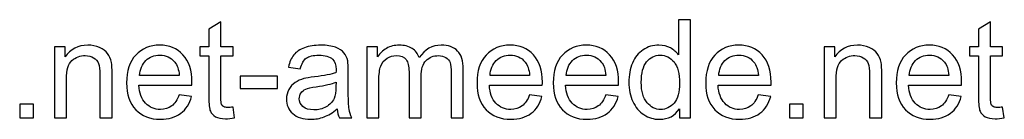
# Model space of a CAD drawing. Header units: millimetres. Extents: x -91 to 82, y -170 to 150.
# Tile 65 of 80: x 45 to 82, y -170 to -166. Entities that reach past the tile are written whole.
import ezdxf

# ---------------------------------------------------------------- set-up
doc = ezdxf.new("R2010")
doc.units = ezdxf.units.MM
doc.header["$MEASUREMENT"] = 0
doc.layers.add('Layer 1', color=7, linetype='Continuous')

msp = doc.modelspace()

# ---------------------------------------------------------------- linework, layer by layer
at = {"layer": 'Layer 1', "color": 250}
for points, knots in [([(53.3532, -169.3802), (53.3532, -169.3802), (53.4152, -169.7817), (53.4152, -169.7817), (53.4152, -169.7817), (53.2877, -169.8084), (53.1731, -169.8222), (53.0732, -169.8222), (53.0732, -169.8222), (52.9087, -169.8222), (52.7811, -169.7963), (52.6898, -169.7438), (52.6898, -169.7438), (52.5994, -169.6912), (52.5356, -169.6232), (52.4986, -169.5379), (52.4986, -169.5379), (52.4615, -169.4526), (52.4434, -169.2734), (52.4434, -169.0003), (52.4434, -169.0003), (52.4434, -169.0003), (52.4434, -167.4546), (52.4434, -167.4546), (52.4434, -167.4546), (52.4434, -167.4546), (52.1074, -167.4546), (52.1074, -167.4546), (52.1074, -167.4546), (52.1074, -167.4546), (52.1074, -167.1031), (52.1074, -167.1031), (52.1074, -167.1031), (52.1074, -167.1031), (52.4434, -167.1031), (52.4434, -167.1031), (52.4434, -167.1031), (52.4434, -167.1031), (52.4434, -166.4397), (52.4434, -166.4397), (52.4434, -166.4397), (52.4434, -166.4397), (52.8983, -166.1666), (52.8983, -166.1666), (52.8983, -166.1666), (52.8983, -166.1666), (52.8983, -167.1031), (52.8983, -167.1031), (52.8983, -167.1031), (52.8983, -167.1031), (53.3532, -167.1031), (53.3532, -167.1031), (53.3532, -167.1031), (53.3532, -167.1031), (53.3532, -167.4546), (53.3532, -167.4546), (53.3532, -167.4546), (53.3532, -167.4546), (52.8983, -167.4546), (52.8983, -167.4546), (52.8983, -167.4546), (52.8983, -167.4546), (52.8983, -169.0261), (52.8983, -169.0261), (52.8983, -169.0261), (52.8983, -169.1562), (52.9061, -169.2398), (52.9224, -169.2768), (52.9224, -169.2768), (52.9379, -169.3139), (52.9638, -169.3432), (53, -169.3656), (53, -169.3656), (53.0362, -169.3871), (53.0879, -169.3983), (53.1551, -169.3983), (53.1551, -169.3983), (53.205, -169.3983), (53.2714, -169.3923), (53.3532, -169.3802)], [0, 0, 0, 0, 0.047619, 0.047619, 0.047619, 0.047619, 0.0952381, 0.0952381, 0.0952381, 0.0952381, 0.1428571, 0.1428571, 0.1428571, 0.1428571, 0.1904762, 0.1904762, 0.1904762, 0.1904762, 0.2380952, 0.2380952, 0.2380952, 0.2380952, 0.2857143, 0.2857143, 0.2857143, 0.2857143, 0.3333333, 0.3333333, 0.3333333, 0.3333333, 0.3809524, 0.3809524, 0.3809524, 0.3809524, 0.4285714, 0.4285714, 0.4285714, 0.4285714, 0.4761905, 0.4761905, 0.4761905, 0.4761905, 0.5238095, 0.5238095, 0.5238095, 0.5238095, 0.5714286, 0.5714286, 0.5714286, 0.5714286, 0.6190476, 0.6190476, 0.6190476, 0.6190476, 0.6666667, 0.6666667, 0.6666667, 0.6666667, 0.7142857, 0.7142857, 0.7142857, 0.7142857, 0.7619048, 0.7619048, 0.7619048, 0.7619048, 0.8095238, 0.8095238, 0.8095238, 0.8095238, 0.8571429, 0.8571429, 0.8571429, 0.8571429, 0.9047619, 0.9047619, 0.9047619, 0.9047619, 1, 1, 1, 1]), ([(70.1862, -169.786), (70.1862, -169.786), (70.1862, -169.4457), (70.1862, -169.4457), (70.1862, -169.4457), (70.0165, -169.7102), (69.7666, -169.8429), (69.4366, -169.8429), (69.4366, -169.8429), (69.223, -169.8429), (69.0265, -169.7843), (68.8482, -169.6662), (68.8482, -169.6662), (68.669, -169.5491), (68.5303, -169.3845), (68.4312, -169.1743), (68.4312, -169.1743), (68.333, -168.9632), (68.2839, -168.7211), (68.2839, -168.4472), (68.2839, -168.4472), (68.2839, -168.1801), (68.3287, -167.938), (68.4174, -167.72), (68.4174, -167.72), (68.507, -167.5029), (68.6406, -167.3358), (68.8189, -167.2203), (68.8189, -167.2203), (68.9964, -167.104), (69.1963, -167.0463), (69.416, -167.0463), (69.416, -167.0463), (69.5779, -167.0463), (69.7218, -167.0807), (69.8476, -167.1488), (69.8476, -167.1488), (69.9734, -167.2169), (70.0759, -167.3065), (70.1552, -167.4159), (70.1552, -167.4159), (70.1552, -167.4159), (70.1552, -166.0848), (70.1552, -166.0848), (70.1552, -166.0848), (70.1552, -166.0848), (70.6101, -166.0848), (70.6101, -166.0848), (70.6101, -166.0848), (70.6101, -166.0848), (70.6101, -169.786), (70.6101, -169.786), (70.6101, -169.786), (70.6101, -169.786), (70.1862, -169.786), (70.1862, -169.786)], [0, 0, 0, 0, 0.0666667, 0.0666667, 0.0666667, 0.0666667, 0.1333333, 0.1333333, 0.1333333, 0.1333333, 0.2, 0.2, 0.2, 0.2, 0.2666667, 0.2666667, 0.2666667, 0.2666667, 0.3333333, 0.3333333, 0.3333333, 0.3333333, 0.4, 0.4, 0.4, 0.4, 0.4666667, 0.4666667, 0.4666667, 0.4666667, 0.5333333, 0.5333333, 0.5333333, 0.5333333, 0.6, 0.6, 0.6, 0.6, 0.6666667, 0.6666667, 0.6666667, 0.6666667, 0.7333333, 0.7333333, 0.7333333, 0.7333333, 0.8, 0.8, 0.8, 0.8, 0.8666667, 0.8666667, 0.8666667, 0.8666667, 1, 1, 1, 1]), ([(82.378, -169.3802), (82.378, -169.3802), (82.44, -169.7817), (82.44, -169.7817), (82.44, -169.7817), (82.3125, -169.8084), (82.1979, -169.8222), (82.098, -169.8222), (82.098, -169.8222), (81.9335, -169.8222), (81.8059, -169.7963), (81.7146, -169.7438), (81.7146, -169.7438), (81.6242, -169.6912), (81.5604, -169.6232), (81.5234, -169.5379), (81.5234, -169.5379), (81.4863, -169.4526), (81.4682, -169.2734), (81.4682, -169.0003), (81.4682, -169.0003), (81.4682, -169.0003), (81.4682, -167.4546), (81.4682, -167.4546), (81.4682, -167.4546), (81.4682, -167.4546), (81.1322, -167.4546), (81.1322, -167.4546), (81.1322, -167.4546), (81.1322, -167.4546), (81.1322, -167.1031), (81.1322, -167.1031), (81.1322, -167.1031), (81.1322, -167.1031), (81.4682, -167.1031), (81.4682, -167.1031), (81.4682, -167.1031), (81.4682, -167.1031), (81.4682, -166.4397), (81.4682, -166.4397), (81.4682, -166.4397), (81.4682, -166.4397), (81.9231, -166.1666), (81.9231, -166.1666), (81.9231, -166.1666), (81.9231, -166.1666), (81.9231, -167.1031), (81.9231, -167.1031), (81.9231, -167.1031), (81.9231, -167.1031), (82.378, -167.1031), (82.378, -167.1031), (82.378, -167.1031), (82.378, -167.1031), (82.378, -167.4546), (82.378, -167.4546), (82.378, -167.4546), (82.378, -167.4546), (81.9231, -167.4546), (81.9231, -167.4546), (81.9231, -167.4546), (81.9231, -167.4546), (81.9231, -169.0261), (81.9231, -169.0261), (81.9231, -169.0261), (81.9231, -169.1562), (81.9309, -169.2398), (81.9472, -169.2768), (81.9472, -169.2768), (81.9627, -169.3139), (81.9886, -169.3432), (82.0248, -169.3656), (82.0248, -169.3656), (82.061, -169.3871), (82.1127, -169.3983), (82.1799, -169.3983), (82.1799, -169.3983), (82.2298, -169.3983), (82.2962, -169.3923), (82.378, -169.3802)], [0, 0, 0, 0, 0.047619, 0.047619, 0.047619, 0.047619, 0.0952381, 0.0952381, 0.0952381, 0.0952381, 0.1428571, 0.1428571, 0.1428571, 0.1428571, 0.1904762, 0.1904762, 0.1904762, 0.1904762, 0.2380952, 0.2380952, 0.2380952, 0.2380952, 0.2857143, 0.2857143, 0.2857143, 0.2857143, 0.3333333, 0.3333333, 0.3333333, 0.3333333, 0.3809524, 0.3809524, 0.3809524, 0.3809524, 0.4285714, 0.4285714, 0.4285714, 0.4285714, 0.4761905, 0.4761905, 0.4761905, 0.4761905, 0.5238095, 0.5238095, 0.5238095, 0.5238095, 0.5714286, 0.5714286, 0.5714286, 0.5714286, 0.6190476, 0.6190476, 0.6190476, 0.6190476, 0.6666667, 0.6666667, 0.6666667, 0.6666667, 0.7142857, 0.7142857, 0.7142857, 0.7142857, 0.7619048, 0.7619048, 0.7619048, 0.7619048, 0.8095238, 0.8095238, 0.8095238, 0.8095238, 0.8571429, 0.8571429, 0.8571429, 0.8571429, 0.9047619, 0.9047619, 0.9047619, 0.9047619, 1, 1, 1, 1]), ([(46.6159, -169.786), (46.6159, -169.786), (46.6159, -167.1031), (46.6159, -167.1031), (46.6159, -167.1031), (46.6159, -167.1031), (47.0242, -167.1031), (47.0242, -167.1031), (47.0242, -167.1031), (47.0242, -167.1031), (47.0242, -167.4839), (47.0242, -167.4839), (47.0242, -167.4839), (47.2207, -167.1919), (47.505, -167.0463), (47.8763, -167.0463), (47.8763, -167.0463), (48.0383, -167.0463), (48.1865, -167.0756), (48.3217, -167.1333), (48.3217, -167.1333), (48.457, -167.191), (48.5587, -167.2677), (48.6259, -167.3616), (48.6259, -167.3616), (48.6931, -167.4555), (48.7405, -167.5675), (48.7672, -167.6967), (48.7672, -167.6967), (48.7835, -167.7812), (48.7921, -167.9285), (48.7921, -168.1387), (48.7921, -168.1387), (48.7921, -168.1387), (48.7921, -169.786), (48.7921, -169.786), (48.7921, -169.786), (48.7921, -169.786), (48.3373, -169.786), (48.3373, -169.786), (48.3373, -169.786), (48.3373, -169.786), (48.3373, -168.1559), (48.3373, -168.1559), (48.3373, -168.1559), (48.3373, -167.9707), (48.32, -167.832), (48.2847, -167.7407), (48.2847, -167.7407), (48.2494, -167.6494), (48.1865, -167.5761), (48.0969, -167.521), (48.0969, -167.521), (48.0073, -167.4667), (47.9013, -167.4391), (47.7807, -167.4391), (47.7807, -167.4391), (47.5877, -167.4391), (47.4214, -167.5003), (47.281, -167.6235), (47.281, -167.6235), (47.1406, -167.7458), (47.0708, -167.9793), (47.0708, -168.3222), (47.0708, -168.3222), (47.0708, -168.3222), (47.0708, -169.786), (47.0708, -169.786), (47.0708, -169.786), (47.0708, -169.786), (46.6159, -169.786), (46.6159, -169.786)], [0, 0, 0, 0, 0.0526316, 0.0526316, 0.0526316, 0.0526316, 0.1052632, 0.1052632, 0.1052632, 0.1052632, 0.1578947, 0.1578947, 0.1578947, 0.1578947, 0.2105263, 0.2105263, 0.2105263, 0.2105263, 0.2631579, 0.2631579, 0.2631579, 0.2631579, 0.3157895, 0.3157895, 0.3157895, 0.3157895, 0.3684211, 0.3684211, 0.3684211, 0.3684211, 0.4210526, 0.4210526, 0.4210526, 0.4210526, 0.4736842, 0.4736842, 0.4736842, 0.4736842, 0.5263158, 0.5263158, 0.5263158, 0.5263158, 0.5789474, 0.5789474, 0.5789474, 0.5789474, 0.6315789, 0.6315789, 0.6315789, 0.6315789, 0.6842105, 0.6842105, 0.6842105, 0.6842105, 0.7368421, 0.7368421, 0.7368421, 0.7368421, 0.7894737, 0.7894737, 0.7894737, 0.7894737, 0.8421053, 0.8421053, 0.8421053, 0.8421053, 0.8947368, 0.8947368, 0.8947368, 0.8947368, 1, 1, 1, 1]), ([(51.3208, -168.9176), (51.3208, -168.9176), (51.7912, -168.9796), (51.7912, -168.9796), (51.7912, -168.9796), (51.718, -169.2527), (51.581, -169.4655), (51.3811, -169.6163), (51.3811, -169.6163), (51.1812, -169.767), (50.9262, -169.8429), (50.6152, -169.8429), (50.6152, -169.8429), (50.2241, -169.8429), (49.9139, -169.7222), (49.6847, -169.481), (49.6847, -169.481), (49.4556, -169.2406), (49.341, -168.902), (49.341, -168.467), (49.341, -168.467), (49.341, -168.0172), (49.4564, -167.6674), (49.6882, -167.4193), (49.6882, -167.4193), (49.9199, -167.1703), (50.2206, -167.0463), (50.5902, -167.0463), (50.5902, -167.0463), (50.9478, -167.0463), (51.2398, -167.1677), (51.4664, -167.4116), (51.4664, -167.4116), (51.693, -167.6554), (51.8067, -167.9983), (51.8067, -168.4403), (51.8067, -168.4403), (51.8067, -168.467), (51.8059, -168.5075), (51.8041, -168.5609), (51.8041, -168.5609), (51.8041, -168.5609), (49.8062, -168.5609), (49.8062, -168.5609), (49.8062, -168.5609), (49.8234, -168.8547), (49.9061, -169.0804), (50.0561, -169.2363), (50.0561, -169.2363), (50.2051, -169.3923), (50.3921, -169.4707), (50.6152, -169.4707), (50.6152, -169.4707), (50.7815, -169.4707), (50.9236, -169.4267), (51.0408, -169.3389), (51.0408, -169.3389), (51.1588, -169.251), (51.2519, -169.1105), (51.3208, -168.9176)], [0, 0, 0, 0, 0.0625, 0.0625, 0.0625, 0.0625, 0.125, 0.125, 0.125, 0.125, 0.1875, 0.1875, 0.1875, 0.1875, 0.25, 0.25, 0.25, 0.25, 0.3125, 0.3125, 0.3125, 0.3125, 0.375, 0.375, 0.375, 0.375, 0.4375, 0.4375, 0.4375, 0.4375, 0.5, 0.5, 0.5, 0.5, 0.5625, 0.5625, 0.5625, 0.5625, 0.625, 0.625, 0.625, 0.625, 0.6875, 0.6875, 0.6875, 0.6875, 0.75, 0.75, 0.75, 0.75, 0.8125, 0.8125, 0.8125, 0.8125, 0.875, 0.875, 0.875, 0.875, 1, 1, 1, 1]), ([(57.2759, -169.45), (57.107, -169.5939), (56.9442, -169.6947), (56.7882, -169.7541), (56.7882, -169.7541), (56.6323, -169.8136), (56.4651, -169.8429), (56.2859, -169.8429), (56.2859, -169.8429), (55.9913, -169.8429), (55.7647, -169.7714), (55.6062, -169.6275), (55.6062, -169.6275), (55.4477, -169.4845), (55.3684, -169.3009), (55.3684, -169.0778), (55.3684, -169.0778), (55.3684, -168.9469), (55.3985, -168.8271), (55.458, -168.7185), (55.458, -168.7185), (55.5183, -168.61), (55.5967, -168.5238), (55.6932, -168.4584), (55.6932, -168.4584), (55.7906, -168.3929), (55.8991, -168.3429), (56.0206, -168.3093), (56.0206, -168.3093), (56.1102, -168.286), (56.2455, -168.2636), (56.4255, -168.2412), (56.4255, -168.2412), (56.7925, -168.1982), (57.0639, -168.1456), (57.2371, -168.0853), (57.2371, -168.0853), (57.2388, -168.0233), (57.2397, -167.9836), (57.2397, -167.9673), (57.2397, -167.9673), (57.2397, -167.7829), (57.1966, -167.6528), (57.1104, -167.577), (57.1104, -167.577), (56.9941, -167.4745), (56.821, -167.4236), (56.5918, -167.4236), (56.5918, -167.4236), (56.3773, -167.4236), (56.2187, -167.4615), (56.1171, -167.5365), (56.1171, -167.5365), (56.0146, -167.6114), (55.9396, -167.7441), (55.8905, -167.9354), (55.8905, -167.9354), (55.8905, -167.9354), (55.4459, -167.8734), (55.4459, -167.8734), (55.4459, -167.8734), (55.4864, -167.683), (55.5528, -167.5287), (55.6458, -167.4116), (55.6458, -167.4116), (55.7389, -167.2944), (55.8733, -167.2048), (56.049, -167.141), (56.049, -167.141), (56.2239, -167.0781), (56.4281, -167.0463), (56.659, -167.0463), (56.659, -167.0463), (56.8882, -167.0463), (57.0751, -167.073), (57.219, -167.1273), (57.219, -167.1273), (57.362, -167.1815), (57.468, -167.2487), (57.5352, -167.3306), (57.5352, -167.3306), (57.6024, -167.4124), (57.6498, -167.5158), (57.6773, -167.6407), (57.6773, -167.6407), (57.692, -167.7183), (57.6997, -167.8579), (57.6997, -168.0586), (57.6997, -168.0586), (57.6997, -168.0586), (57.6997, -168.6617), (57.6997, -168.6617), (57.6997, -168.6617), (57.6997, -169.083), (57.7092, -169.3492), (57.7282, -169.4621), (57.7282, -169.4621), (57.7463, -169.5749), (57.7842, -169.6826), (57.8393, -169.786), (57.8393, -169.786), (57.8393, -169.786), (57.3637, -169.786), (57.3637, -169.786), (57.3637, -169.786), (57.3181, -169.6904), (57.2888, -169.5784), (57.2759, -169.45)], [0, 0, 0, 0, 0.0357143, 0.0357143, 0.0357143, 0.0357143, 0.0714286, 0.0714286, 0.0714286, 0.0714286, 0.1071429, 0.1071429, 0.1071429, 0.1071429, 0.1428571, 0.1428571, 0.1428571, 0.1428571, 0.1785714, 0.1785714, 0.1785714, 0.1785714, 0.2142857, 0.2142857, 0.2142857, 0.2142857, 0.25, 0.25, 0.25, 0.25, 0.2857143, 0.2857143, 0.2857143, 0.2857143, 0.3214286, 0.3214286, 0.3214286, 0.3214286, 0.3571429, 0.3571429, 0.3571429, 0.3571429, 0.3928571, 0.3928571, 0.3928571, 0.3928571, 0.4285714, 0.4285714, 0.4285714, 0.4285714, 0.4642857, 0.4642857, 0.4642857, 0.4642857, 0.5, 0.5, 0.5, 0.5, 0.5357143, 0.5357143, 0.5357143, 0.5357143, 0.5714286, 0.5714286, 0.5714286, 0.5714286, 0.6071429, 0.6071429, 0.6071429, 0.6071429, 0.6428571, 0.6428571, 0.6428571, 0.6428571, 0.6785714, 0.6785714, 0.6785714, 0.6785714, 0.7142857, 0.7142857, 0.7142857, 0.7142857, 0.75, 0.75, 0.75, 0.75, 0.7857143, 0.7857143, 0.7857143, 0.7857143, 0.8214286, 0.8214286, 0.8214286, 0.8214286, 0.8571429, 0.8571429, 0.8571429, 0.8571429, 0.8928571, 0.8928571, 0.8928571, 0.8928571, 0.9285714, 0.9285714, 0.9285714, 0.9285714, 1, 1, 1, 1]), ([(58.3985, -169.786), (58.3985, -169.786), (58.3985, -167.1031), (58.3985, -167.1031), (58.3985, -167.1031), (58.3985, -167.1031), (58.8068, -167.1031), (58.8068, -167.1031), (58.8068, -167.1031), (58.8068, -167.1031), (58.8068, -167.4822), (58.8068, -167.4822), (58.8068, -167.4822), (58.8904, -167.3513), (59.0024, -167.2453), (59.142, -167.166), (59.142, -167.166), (59.2816, -167.0859), (59.4401, -167.0463), (59.6184, -167.0463), (59.6184, -167.0463), (59.8166, -167.0463), (59.9794, -167.0876), (60.1061, -167.1695), (60.1061, -167.1695), (60.2327, -167.2522), (60.3223, -167.3668), (60.374, -167.515), (60.374, -167.515), (60.5877, -167.2022), (60.8642, -167.0463), (61.2054, -167.0463), (61.2054, -167.0463), (61.4725, -167.0463), (61.6784, -167.1195), (61.8214, -167.2668), (61.8214, -167.2668), (61.9653, -167.4142), (62.0377, -167.6407), (62.0377, -167.9466), (62.0377, -167.9466), (62.0377, -167.9466), (62.0377, -169.786), (62.0377, -169.786), (62.0377, -169.786), (62.0377, -169.786), (61.5828, -169.786), (61.5828, -169.786), (61.5828, -169.786), (61.5828, -169.786), (61.5828, -168.0974), (61.5828, -168.0974), (61.5828, -168.0974), (61.5828, -167.9164), (61.5673, -167.7855), (61.538, -167.7054), (61.538, -167.7054), (61.5087, -167.6252), (61.4553, -167.5615), (61.3769, -167.5124), (61.3769, -167.5124), (61.2993, -167.4633), (61.208, -167.4391), (61.1037, -167.4391), (61.1037, -167.4391), (60.9142, -167.4391), (60.7574, -167.502), (60.6325, -167.627), (60.6325, -167.627), (60.5075, -167.7527), (60.4455, -167.9535), (60.4455, -168.2292), (60.4455, -168.2292), (60.4455, -168.2292), (60.4455, -169.786), (60.4455, -169.786), (60.4455, -169.786), (60.4455, -169.786), (59.9906, -169.786), (59.9906, -169.786), (59.9906, -169.786), (59.9906, -169.786), (59.9906, -168.0448), (59.9906, -168.0448), (59.9906, -168.0448), (59.9906, -167.8432), (59.9536, -167.6916), (59.8795, -167.5908), (59.8795, -167.5908), (59.8054, -167.49), (59.6839, -167.4391), (59.5159, -167.4391), (59.5159, -167.4391), (59.3884, -167.4391), (59.2704, -167.4727), (59.1618, -167.5399), (59.1618, -167.5399), (59.0533, -167.6071), (58.9749, -167.7054), (58.9257, -167.8355), (58.9257, -167.8355), (58.8775, -167.9647), (58.8534, -168.1516), (58.8534, -168.3955), (58.8534, -168.3955), (58.8534, -168.3955), (58.8534, -169.786), (58.8534, -169.786), (58.8534, -169.786), (58.8534, -169.786), (58.3985, -169.786), (58.3985, -169.786)], [0, 0, 0, 0, 0.0344828, 0.0344828, 0.0344828, 0.0344828, 0.0689655, 0.0689655, 0.0689655, 0.0689655, 0.1034483, 0.1034483, 0.1034483, 0.1034483, 0.137931, 0.137931, 0.137931, 0.137931, 0.1724138, 0.1724138, 0.1724138, 0.1724138, 0.2068966, 0.2068966, 0.2068966, 0.2068966, 0.2413793, 0.2413793, 0.2413793, 0.2413793, 0.2758621, 0.2758621, 0.2758621, 0.2758621, 0.3103448, 0.3103448, 0.3103448, 0.3103448, 0.3448276, 0.3448276, 0.3448276, 0.3448276, 0.3793103, 0.3793103, 0.3793103, 0.3793103, 0.4137931, 0.4137931, 0.4137931, 0.4137931, 0.4482759, 0.4482759, 0.4482759, 0.4482759, 0.4827586, 0.4827586, 0.4827586, 0.4827586, 0.5172414, 0.5172414, 0.5172414, 0.5172414, 0.5517241, 0.5517241, 0.5517241, 0.5517241, 0.5862069, 0.5862069, 0.5862069, 0.5862069, 0.6206897, 0.6206897, 0.6206897, 0.6206897, 0.6551724, 0.6551724, 0.6551724, 0.6551724, 0.6896552, 0.6896552, 0.6896552, 0.6896552, 0.7241379, 0.7241379, 0.7241379, 0.7241379, 0.7586207, 0.7586207, 0.7586207, 0.7586207, 0.7931034, 0.7931034, 0.7931034, 0.7931034, 0.8275862, 0.8275862, 0.8275862, 0.8275862, 0.862069, 0.862069, 0.862069, 0.862069, 0.8965517, 0.8965517, 0.8965517, 0.8965517, 0.9310345, 0.9310345, 0.9310345, 0.9310345, 1, 1, 1, 1]), ([(64.5344, -168.9176), (64.5344, -168.9176), (65.0048, -168.9796), (65.0048, -168.9796), (65.0048, -168.9796), (64.9316, -169.2527), (64.7946, -169.4655), (64.5947, -169.6163), (64.5947, -169.6163), (64.3948, -169.767), (64.1398, -169.8429), (63.8288, -169.8429), (63.8288, -169.8429), (63.4377, -169.8429), (63.1275, -169.7222), (62.8983, -169.481), (62.8983, -169.481), (62.6692, -169.2406), (62.5546, -168.902), (62.5546, -168.467), (62.5546, -168.467), (62.5546, -168.0172), (62.67, -167.6674), (62.9018, -167.4193), (62.9018, -167.4193), (63.1335, -167.1703), (63.4342, -167.0463), (63.8038, -167.0463), (63.8038, -167.0463), (64.1614, -167.0463), (64.4534, -167.1677), (64.68, -167.4116), (64.68, -167.4116), (64.9066, -167.6554), (65.0203, -167.9983), (65.0203, -168.4403), (65.0203, -168.4403), (65.0203, -168.467), (65.0195, -168.5075), (65.0177, -168.5609), (65.0177, -168.5609), (65.0177, -168.5609), (63.0198, -168.5609), (63.0198, -168.5609), (63.0198, -168.5609), (63.037, -168.8547), (63.1197, -169.0804), (63.2697, -169.2363), (63.2697, -169.2363), (63.4187, -169.3923), (63.6057, -169.4707), (63.8288, -169.4707), (63.8288, -169.4707), (63.9951, -169.4707), (64.1372, -169.4267), (64.2544, -169.3389), (64.2544, -169.3389), (64.3724, -169.251), (64.4655, -169.1105), (64.5344, -168.9176)], [0, 0, 0, 0, 0.0625, 0.0625, 0.0625, 0.0625, 0.125, 0.125, 0.125, 0.125, 0.1875, 0.1875, 0.1875, 0.1875, 0.25, 0.25, 0.25, 0.25, 0.3125, 0.3125, 0.3125, 0.3125, 0.375, 0.375, 0.375, 0.375, 0.4375, 0.4375, 0.4375, 0.4375, 0.5, 0.5, 0.5, 0.5, 0.5625, 0.5625, 0.5625, 0.5625, 0.625, 0.625, 0.625, 0.625, 0.6875, 0.6875, 0.6875, 0.6875, 0.75, 0.75, 0.75, 0.75, 0.8125, 0.8125, 0.8125, 0.8125, 0.875, 0.875, 0.875, 0.875, 1, 1, 1, 1]), ([(67.4094, -168.9176), (67.4094, -168.9176), (67.8798, -168.9796), (67.8798, -168.9796), (67.8798, -168.9796), (67.8066, -169.2527), (67.6696, -169.4655), (67.4697, -169.6163), (67.4697, -169.6163), (67.2698, -169.767), (67.0148, -169.8429), (66.7038, -169.8429), (66.7038, -169.8429), (66.3127, -169.8429), (66.0025, -169.7222), (65.7733, -169.481), (65.7733, -169.481), (65.5442, -169.2406), (65.4296, -168.902), (65.4296, -168.467), (65.4296, -168.467), (65.4296, -168.0172), (65.545, -167.6674), (65.7768, -167.4193), (65.7768, -167.4193), (66.0085, -167.1703), (66.3092, -167.0463), (66.6788, -167.0463), (66.6788, -167.0463), (67.0364, -167.0463), (67.3284, -167.1677), (67.555, -167.4116), (67.555, -167.4116), (67.7816, -167.6554), (67.8953, -167.9983), (67.8953, -168.4403), (67.8953, -168.4403), (67.8953, -168.467), (67.8945, -168.5075), (67.8927, -168.5609), (67.8927, -168.5609), (67.8927, -168.5609), (65.8948, -168.5609), (65.8948, -168.5609), (65.8948, -168.5609), (65.912, -168.8547), (65.9947, -169.0804), (66.1447, -169.2363), (66.1447, -169.2363), (66.2937, -169.3923), (66.4807, -169.4707), (66.7038, -169.4707), (66.7038, -169.4707), (66.8701, -169.4707), (67.0122, -169.4267), (67.1294, -169.3389), (67.1294, -169.3389), (67.2474, -169.251), (67.3405, -169.1105), (67.4094, -168.9176)], [0, 0, 0, 0, 0.0625, 0.0625, 0.0625, 0.0625, 0.125, 0.125, 0.125, 0.125, 0.1875, 0.1875, 0.1875, 0.1875, 0.25, 0.25, 0.25, 0.25, 0.3125, 0.3125, 0.3125, 0.3125, 0.375, 0.375, 0.375, 0.375, 0.4375, 0.4375, 0.4375, 0.4375, 0.5, 0.5, 0.5, 0.5, 0.5625, 0.5625, 0.5625, 0.5625, 0.625, 0.625, 0.625, 0.625, 0.6875, 0.6875, 0.6875, 0.6875, 0.75, 0.75, 0.75, 0.75, 0.8125, 0.8125, 0.8125, 0.8125, 0.875, 0.875, 0.875, 0.875, 1, 1, 1, 1]), ([(73.1594, -168.9176), (73.1594, -168.9176), (73.6298, -168.9796), (73.6298, -168.9796), (73.6298, -168.9796), (73.5566, -169.2527), (73.4196, -169.4655), (73.2197, -169.6163), (73.2197, -169.6163), (73.0198, -169.767), (72.7648, -169.8429), (72.4538, -169.8429), (72.4538, -169.8429), (72.0627, -169.8429), (71.7525, -169.7222), (71.5233, -169.481), (71.5233, -169.481), (71.2942, -169.2406), (71.1796, -168.902), (71.1796, -168.467), (71.1796, -168.467), (71.1796, -168.0172), (71.295, -167.6674), (71.5268, -167.4193), (71.5268, -167.4193), (71.7585, -167.1703), (72.0592, -167.0463), (72.4288, -167.0463), (72.4288, -167.0463), (72.7864, -167.0463), (73.0784, -167.1677), (73.305, -167.4116), (73.305, -167.4116), (73.5316, -167.6554), (73.6453, -167.9983), (73.6453, -168.4403), (73.6453, -168.4403), (73.6453, -168.467), (73.6445, -168.5075), (73.6427, -168.5609), (73.6427, -168.5609), (73.6427, -168.5609), (71.6448, -168.5609), (71.6448, -168.5609), (71.6448, -168.5609), (71.662, -168.8547), (71.7447, -169.0804), (71.8947, -169.2363), (71.8947, -169.2363), (72.0437, -169.3923), (72.2307, -169.4707), (72.4538, -169.4707), (72.4538, -169.4707), (72.6201, -169.4707), (72.7622, -169.4267), (72.8794, -169.3389), (72.8794, -169.3389), (72.9974, -169.251), (73.0905, -169.1105), (73.1594, -168.9176)], [0, 0, 0, 0, 0.0625, 0.0625, 0.0625, 0.0625, 0.125, 0.125, 0.125, 0.125, 0.1875, 0.1875, 0.1875, 0.1875, 0.25, 0.25, 0.25, 0.25, 0.3125, 0.3125, 0.3125, 0.3125, 0.375, 0.375, 0.375, 0.375, 0.4375, 0.4375, 0.4375, 0.4375, 0.5, 0.5, 0.5, 0.5, 0.5625, 0.5625, 0.5625, 0.5625, 0.625, 0.625, 0.625, 0.625, 0.6875, 0.6875, 0.6875, 0.6875, 0.75, 0.75, 0.75, 0.75, 0.8125, 0.8125, 0.8125, 0.8125, 0.875, 0.875, 0.875, 0.875, 1, 1, 1, 1]), ([(75.6407, -169.786), (75.6407, -169.786), (75.6407, -167.1031), (75.6407, -167.1031), (75.6407, -167.1031), (75.6407, -167.1031), (76.049, -167.1031), (76.049, -167.1031), (76.049, -167.1031), (76.049, -167.1031), (76.049, -167.4839), (76.049, -167.4839), (76.049, -167.4839), (76.2455, -167.1919), (76.5298, -167.0463), (76.9011, -167.0463), (76.9011, -167.0463), (77.0631, -167.0463), (77.2113, -167.0756), (77.3465, -167.1333), (77.3465, -167.1333), (77.4818, -167.191), (77.5835, -167.2677), (77.6507, -167.3616), (77.6507, -167.3616), (77.7179, -167.4555), (77.7653, -167.5675), (77.792, -167.6967), (77.792, -167.6967), (77.8083, -167.7812), (77.8169, -167.9285), (77.8169, -168.1387), (77.8169, -168.1387), (77.8169, -168.1387), (77.8169, -169.786), (77.8169, -169.786), (77.8169, -169.786), (77.8169, -169.786), (77.3621, -169.786), (77.3621, -169.786), (77.3621, -169.786), (77.3621, -169.786), (77.3621, -168.1559), (77.3621, -168.1559), (77.3621, -168.1559), (77.3621, -167.9707), (77.3448, -167.832), (77.3095, -167.7407), (77.3095, -167.7407), (77.2742, -167.6494), (77.2113, -167.5761), (77.1217, -167.521), (77.1217, -167.521), (77.0321, -167.4667), (76.9261, -167.4391), (76.8055, -167.4391), (76.8055, -167.4391), (76.6125, -167.4391), (76.4462, -167.5003), (76.3058, -167.6235), (76.3058, -167.6235), (76.1654, -167.7458), (76.0956, -167.9793), (76.0956, -168.3222), (76.0956, -168.3222), (76.0956, -168.3222), (76.0956, -169.786), (76.0956, -169.786), (76.0956, -169.786), (76.0956, -169.786), (75.6407, -169.786), (75.6407, -169.786)], [0, 0, 0, 0, 0.0526316, 0.0526316, 0.0526316, 0.0526316, 0.1052632, 0.1052632, 0.1052632, 0.1052632, 0.1578947, 0.1578947, 0.1578947, 0.1578947, 0.2105263, 0.2105263, 0.2105263, 0.2105263, 0.2631579, 0.2631579, 0.2631579, 0.2631579, 0.3157895, 0.3157895, 0.3157895, 0.3157895, 0.3684211, 0.3684211, 0.3684211, 0.3684211, 0.4210526, 0.4210526, 0.4210526, 0.4210526, 0.4736842, 0.4736842, 0.4736842, 0.4736842, 0.5263158, 0.5263158, 0.5263158, 0.5263158, 0.5789474, 0.5789474, 0.5789474, 0.5789474, 0.6315789, 0.6315789, 0.6315789, 0.6315789, 0.6842105, 0.6842105, 0.6842105, 0.6842105, 0.7368421, 0.7368421, 0.7368421, 0.7368421, 0.7894737, 0.7894737, 0.7894737, 0.7894737, 0.8421053, 0.8421053, 0.8421053, 0.8421053, 0.8947368, 0.8947368, 0.8947368, 0.8947368, 1, 1, 1, 1]), ([(80.3456, -168.9176), (80.3456, -168.9176), (80.816, -168.9796), (80.816, -168.9796), (80.816, -168.9796), (80.7428, -169.2527), (80.6058, -169.4655), (80.4059, -169.6163), (80.4059, -169.6163), (80.206, -169.767), (79.951, -169.8429), (79.64, -169.8429), (79.64, -169.8429), (79.2489, -169.8429), (78.9387, -169.7222), (78.7095, -169.481), (78.7095, -169.481), (78.4804, -169.2406), (78.3658, -168.902), (78.3658, -168.467), (78.3658, -168.467), (78.3658, -168.0172), (78.4812, -167.6674), (78.713, -167.4193), (78.713, -167.4193), (78.9447, -167.1703), (79.2454, -167.0463), (79.615, -167.0463), (79.615, -167.0463), (79.9726, -167.0463), (80.2646, -167.1677), (80.4912, -167.4116), (80.4912, -167.4116), (80.7178, -167.6554), (80.8315, -167.9983), (80.8315, -168.4403), (80.8315, -168.4403), (80.8315, -168.467), (80.8307, -168.5075), (80.8289, -168.5609), (80.8289, -168.5609), (80.8289, -168.5609), (78.831, -168.5609), (78.831, -168.5609), (78.831, -168.5609), (78.8482, -168.8547), (78.9309, -169.0804), (79.0809, -169.2363), (79.0809, -169.2363), (79.2299, -169.3923), (79.4169, -169.4707), (79.64, -169.4707), (79.64, -169.4707), (79.8063, -169.4707), (79.9484, -169.4267), (80.0656, -169.3389), (80.0656, -169.3389), (80.1836, -169.251), (80.2767, -169.1105), (80.3456, -168.9176)], [0, 0, 0, 0, 0.0625, 0.0625, 0.0625, 0.0625, 0.125, 0.125, 0.125, 0.125, 0.1875, 0.1875, 0.1875, 0.1875, 0.25, 0.25, 0.25, 0.25, 0.3125, 0.3125, 0.3125, 0.3125, 0.375, 0.375, 0.375, 0.375, 0.4375, 0.4375, 0.4375, 0.4375, 0.5, 0.5, 0.5, 0.5, 0.5625, 0.5625, 0.5625, 0.5625, 0.625, 0.625, 0.625, 0.625, 0.6875, 0.6875, 0.6875, 0.6875, 0.75, 0.75, 0.75, 0.75, 0.8125, 0.8125, 0.8125, 0.8125, 0.875, 0.875, 0.875, 0.875, 1, 1, 1, 1]), ([(49.832, -168.1887), (49.832, -168.1887), (51.326, -168.1887), (51.326, -168.1887), (51.326, -168.1887), (51.3062, -167.963), (51.2484, -167.7941), (51.1545, -167.6812), (51.1545, -167.6812), (51.0106, -167.5063), (50.8228, -167.4185), (50.5928, -167.4185), (50.5928, -167.4185), (50.3843, -167.4185), (50.2094, -167.4882), (50.0673, -167.6278), (50.0673, -167.6278), (49.926, -167.7674), (49.8476, -167.9543), (49.832, -168.1887)], [0, 0, 0, 0, 0.1666667, 0.1666667, 0.1666667, 0.1666667, 0.3333333, 0.3333333, 0.3333333, 0.3333333, 0.5, 0.5, 0.5, 0.5, 0.6666667, 0.6666667, 0.6666667, 0.6666667, 1, 1, 1, 1]), ([(63.0456, -168.1887), (63.0456, -168.1887), (64.5396, -168.1887), (64.5396, -168.1887), (64.5396, -168.1887), (64.5198, -167.963), (64.462, -167.7941), (64.3681, -167.6812), (64.3681, -167.6812), (64.2242, -167.5063), (64.0364, -167.4185), (63.8064, -167.4185), (63.8064, -167.4185), (63.5979, -167.4185), (63.423, -167.4882), (63.2809, -167.6278), (63.2809, -167.6278), (63.1396, -167.7674), (63.0612, -167.9543), (63.0456, -168.1887)], [0, 0, 0, 0, 0.1666667, 0.1666667, 0.1666667, 0.1666667, 0.3333333, 0.3333333, 0.3333333, 0.3333333, 0.5, 0.5, 0.5, 0.5, 0.6666667, 0.6666667, 0.6666667, 0.6666667, 1, 1, 1, 1]), ([(65.9206, -168.1887), (65.9206, -168.1887), (67.4146, -168.1887), (67.4146, -168.1887), (67.4146, -168.1887), (67.3948, -167.963), (67.337, -167.7941), (67.2431, -167.6812), (67.2431, -167.6812), (67.0992, -167.5063), (66.9114, -167.4185), (66.6814, -167.4185), (66.6814, -167.4185), (66.4729, -167.4185), (66.298, -167.4882), (66.1559, -167.6278), (66.1559, -167.6278), (66.0146, -167.7674), (65.9362, -167.9543), (65.9206, -168.1887)], [0, 0, 0, 0, 0.1666667, 0.1666667, 0.1666667, 0.1666667, 0.3333333, 0.3333333, 0.3333333, 0.3333333, 0.5, 0.5, 0.5, 0.5, 0.6666667, 0.6666667, 0.6666667, 0.6666667, 1, 1, 1, 1]), ([(68.7491, -168.448), (68.7491, -168.7909), (68.8215, -169.0468), (68.9671, -169.2165), (68.9671, -169.2165), (69.1118, -169.3862), (69.2833, -169.4707), (69.4806, -169.4707), (69.4806, -169.4707), (69.6796, -169.4707), (69.8485, -169.3897), (69.988, -169.2277), (69.988, -169.2277), (70.1267, -169.0657), (70.1965, -168.8185), (70.1965, -168.4859), (70.1965, -168.4859), (70.1965, -168.1206), (70.1259, -167.8518), (69.9837, -167.6804), (69.9837, -167.6804), (69.8424, -167.5089), (69.6675, -167.4236), (69.4599, -167.4236), (69.4599, -167.4236), (69.2574, -167.4236), (69.0886, -167.5055), (68.9524, -167.67), (68.9524, -167.67), (68.8172, -167.8346), (68.7491, -168.0939), (68.7491, -168.448)], [0, 0, 0, 0, 0.1111111, 0.1111111, 0.1111111, 0.1111111, 0.2222222, 0.2222222, 0.2222222, 0.2222222, 0.3333333, 0.3333333, 0.3333333, 0.3333333, 0.4444444, 0.4444444, 0.4444444, 0.4444444, 0.5555556, 0.5555556, 0.5555556, 0.5555556, 0.6666667, 0.6666667, 0.6666667, 0.6666667, 0.7777778, 0.7777778, 0.7777778, 0.7777778, 1, 1, 1, 1]), ([(71.6706, -168.1887), (71.6706, -168.1887), (73.1646, -168.1887), (73.1646, -168.1887), (73.1646, -168.1887), (73.1448, -167.963), (73.087, -167.7941), (72.9931, -167.6812), (72.9931, -167.6812), (72.8492, -167.5063), (72.6614, -167.4185), (72.4314, -167.4185), (72.4314, -167.4185), (72.2229, -167.4185), (72.048, -167.4882), (71.9059, -167.6278), (71.9059, -167.6278), (71.7646, -167.7674), (71.6862, -167.9543), (71.6706, -168.1887)], [0, 0, 0, 0, 0.1666667, 0.1666667, 0.1666667, 0.1666667, 0.3333333, 0.3333333, 0.3333333, 0.3333333, 0.5, 0.5, 0.5, 0.5, 0.6666667, 0.6666667, 0.6666667, 0.6666667, 1, 1, 1, 1]), ([(78.8568, -168.1887), (78.8568, -168.1887), (80.3508, -168.1887), (80.3508, -168.1887), (80.3508, -168.1887), (80.331, -167.963), (80.2732, -167.7941), (80.1793, -167.6812), (80.1793, -167.6812), (80.0354, -167.5063), (79.8476, -167.4185), (79.6176, -167.4185), (79.6176, -167.4185), (79.4091, -167.4185), (79.2342, -167.4882), (79.0921, -167.6278), (79.0921, -167.6278), (78.9508, -167.7674), (78.8724, -167.9543), (78.8568, -168.1887)], [0, 0, 0, 0, 0.1666667, 0.1666667, 0.1666667, 0.1666667, 0.3333333, 0.3333333, 0.3333333, 0.3333333, 0.5, 0.5, 0.5, 0.5, 0.6666667, 0.6666667, 0.6666667, 0.6666667, 1, 1, 1, 1]), ([(53.6211, -168.6746), (53.6211, -168.6746), (53.6211, -168.2197), (53.6211, -168.2197), (53.6211, -168.2197), (53.6211, -168.2197), (55.0272, -168.2197), (55.0272, -168.2197), (55.0272, -168.2197), (55.0272, -168.2197), (55.0272, -168.6746), (55.0272, -168.6746), (55.0272, -168.6746), (55.0272, -168.6746), (53.6211, -168.6746), (53.6211, -168.6746)], [0, 0, 0, 0, 0.2, 0.2, 0.2, 0.2, 0.4, 0.4, 0.4, 0.4, 0.6, 0.6, 0.6, 0.6, 1, 1, 1, 1]), ([(57.2397, -168.442), (57.0743, -168.5092), (56.8261, -168.566), (56.4953, -168.6126), (56.4953, -168.6126), (56.3075, -168.6393), (56.1748, -168.6694), (56.0973, -168.703), (56.0973, -168.703), (56.0197, -168.7366), (55.9603, -168.7857), (55.9181, -168.8495), (55.9181, -168.8495), (55.8758, -168.9141), (55.8543, -168.9856), (55.8543, -169.0649), (55.8543, -169.0649), (55.8543, -169.1846), (55.9, -169.2854), (55.9922, -169.3656), (55.9922, -169.3656), (56.0843, -169.4457), (56.2187, -169.4862), (56.3954, -169.4862), (56.3954, -169.4862), (56.5703, -169.4862), (56.7262, -169.4483), (56.8632, -169.3716), (56.8632, -169.3716), (56.9993, -169.2958), (57.1001, -169.1915), (57.1639, -169.0597), (57.1639, -169.0597), (57.213, -168.9572), (57.2371, -168.8064), (57.2371, -168.6074), (57.2371, -168.6074), (57.2371, -168.6074), (57.2397, -168.442), (57.2397, -168.442)], [0, 0, 0, 0, 0.0909091, 0.0909091, 0.0909091, 0.0909091, 0.1818182, 0.1818182, 0.1818182, 0.1818182, 0.2727273, 0.2727273, 0.2727273, 0.2727273, 0.3636364, 0.3636364, 0.3636364, 0.3636364, 0.4545455, 0.4545455, 0.4545455, 0.4545455, 0.5454545, 0.5454545, 0.5454545, 0.5454545, 0.6363636, 0.6363636, 0.6363636, 0.6363636, 0.7272727, 0.7272727, 0.7272727, 0.7272727, 0.8181818, 0.8181818, 0.8181818, 0.8181818, 1, 1, 1, 1]), ([(45.3089, -169.786), (45.3089, -169.786), (45.3089, -169.2691), (45.3089, -169.2691), (45.3089, -169.2691), (45.3089, -169.2691), (45.8258, -169.2691), (45.8258, -169.2691), (45.8258, -169.2691), (45.8258, -169.2691), (45.8258, -169.786), (45.8258, -169.786), (45.8258, -169.786), (45.8258, -169.786), (45.3089, -169.786), (45.3089, -169.786)], [0, 0, 0, 0, 0.2, 0.2, 0.2, 0.2, 0.4, 0.4, 0.4, 0.4, 0.6, 0.6, 0.6, 0.6, 1, 1, 1, 1]), ([(74.3337, -169.786), (74.3337, -169.786), (74.3337, -169.2691), (74.3337, -169.2691), (74.3337, -169.2691), (74.3337, -169.2691), (74.8506, -169.2691), (74.8506, -169.2691), (74.8506, -169.2691), (74.8506, -169.2691), (74.8506, -169.786), (74.8506, -169.786), (74.8506, -169.786), (74.8506, -169.786), (74.3337, -169.786), (74.3337, -169.786)], [0, 0, 0, 0, 0.2, 0.2, 0.2, 0.2, 0.4, 0.4, 0.4, 0.4, 0.6, 0.6, 0.6, 0.6, 1, 1, 1, 1])]:
    msp.add_open_spline(points, degree=3, knots=knots, dxfattribs=at)

doc.saveas('drawing.dxf')
